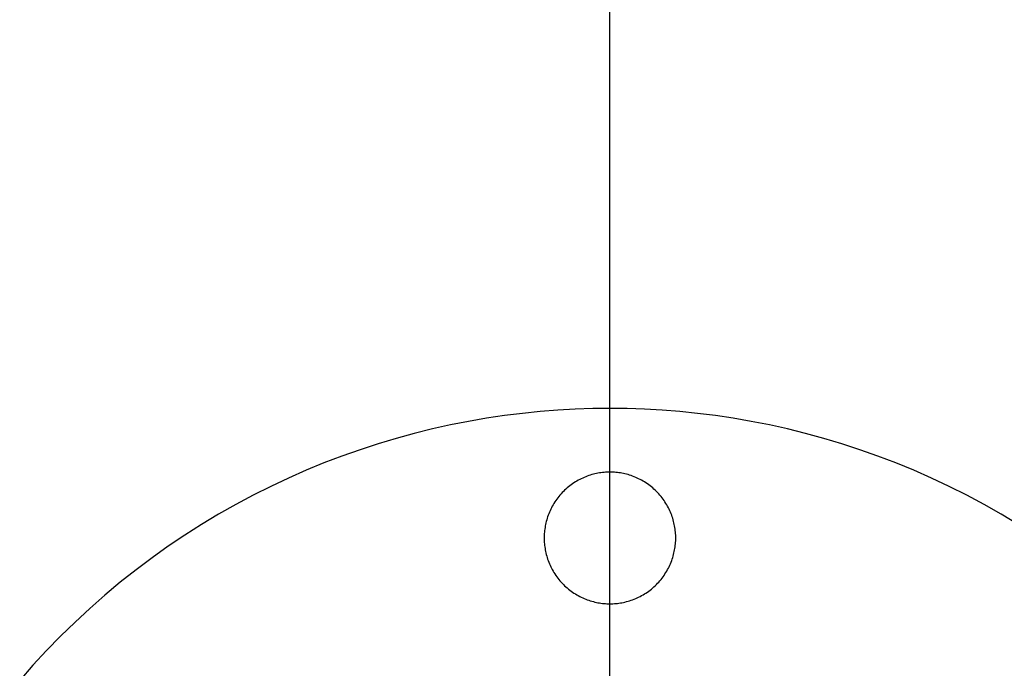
# Model space of a CAD drawing. Header units: millimetres. Extents: x 542 to 1742, y -397 to 803.
# Tile 6 of 9: x 1028 to 1218, y 302 to 428. Entities that reach past the tile are written whole.
import ezdxf

# ---------------------------------------------------------------- set-up
doc = ezdxf.new("R2010")
doc.units = ezdxf.units.MM
doc.layers.add('SISTEMA DE SUJECIÓN', color=7, linetype='Continuous')

msp = doc.modelspace()

# ---------------------------------------------------------------- linework, layer by layer
at = {"layer": 'SISTEMA DE SUJECIÓN'}
for points in [[(1141.9, 352.6), (1141.9, 790.6)], [(1141.9, -373.4), (1141.9, 778.6)], [(1220.74, 330.2), (1217.46, 332.17), (1214.14, 334.05), (1210.79, 335.84), (1207.41, 337.54), (1204, 339.14), (1200.57, 340.65), (1197.11, 342.07), (1193.64, 343.39), (1190.16, 344.62), (1186.67, 345.76), (1183.17, 346.81), (1179.67, 347.76), (1176.17, 348.63), (1172.68, 349.4), (1169.19, 350.09), (1165.72, 350.69), (1162.25, 351.21), (1158.8, 351.64), (1155.38, 351.99), (1151.97, 352.26), (1148.58, 352.45), (1145.23, 352.56), (1141.9, 352.6), (1138.57, 352.56), (1135.21, 352.45), (1131.83, 352.26), (1128.42, 351.99), (1124.99, 351.64), (1121.54, 351.21), (1118.08, 350.69), (1114.6, 350.09), (1111.12, 349.4), (1107.62, 348.63), (1104.12, 347.76), (1100.62, 346.81), (1097.13, 345.76), (1093.64, 344.62), (1090.15, 343.39), (1086.68, 342.07), (1083.23, 340.65), (1079.8, 339.14), (1076.39, 337.54), (1073, 335.84), (1069.65, 334.05), (1066.33, 332.17), (1063.05, 330.2), (1059.82, 328.15), (1056.62, 326), (1053.48, 323.77), (1050.39, 321.45), (1047.35, 319.05), (1044.38, 316.57), (1041.46, 314.01), (1038.61, 311.37), (1035.83, 308.66), (1033.12, 305.88), (1030.49, 303.03), (1027.93, 300.12)], [(1220.74, 330.2), (1217.46, 332.17), (1214.14, 334.05), (1210.79, 335.84), (1207.41, 337.54), (1204, 339.14), (1200.57, 340.65), (1197.11, 342.07), (1193.64, 343.39), (1190.16, 344.62), (1186.67, 345.76), (1183.17, 346.81), (1179.67, 347.76), (1176.17, 348.63), (1172.68, 349.4), (1169.19, 350.09), (1165.72, 350.69), (1162.25, 351.21), (1158.8, 351.64), (1155.38, 351.99), (1151.97, 352.26), (1148.58, 352.45), (1145.23, 352.56), (1141.9, 352.6), (1138.57, 352.56), (1135.21, 352.45), (1131.83, 352.26), (1128.42, 351.99), (1124.99, 351.64), (1121.54, 351.21), (1118.08, 350.69), (1114.6, 350.09), (1111.12, 349.4), (1107.62, 348.63), (1104.12, 347.76), (1100.62, 346.81), (1097.13, 345.76), (1093.64, 344.62), (1090.15, 343.39), (1086.68, 342.07), (1083.23, 340.65), (1079.8, 339.14), (1076.39, 337.54), (1073, 335.84), (1069.65, 334.05), (1066.33, 332.17), (1063.05, 330.2), (1059.82, 328.15), (1056.62, 326), (1053.48, 323.77), (1050.39, 321.45), (1047.35, 319.05), (1044.38, 316.57), (1041.46, 314.01), (1038.61, 311.37), (1035.83, 308.66), (1033.12, 305.88), (1030.49, 303.03), (1027.93, 300.12)], [(1220.74, 330.2), (1217.46, 332.17), (1214.14, 334.05), (1210.79, 335.84), (1207.41, 337.54), (1204, 339.14), (1200.57, 340.65), (1197.11, 342.07), (1193.64, 343.39), (1190.16, 344.62), (1186.67, 345.76), (1183.17, 346.81), (1179.67, 347.76), (1176.17, 348.63), (1172.68, 349.4), (1169.19, 350.09), (1165.72, 350.69), (1162.25, 351.21), (1158.8, 351.64), (1155.38, 351.99), (1151.97, 352.26), (1148.58, 352.45), (1145.23, 352.56), (1141.9, 352.6), (1138.57, 352.56), (1135.21, 352.45), (1131.83, 352.26), (1128.42, 351.99), (1124.99, 351.64), (1121.54, 351.21), (1118.08, 350.69), (1114.6, 350.09), (1111.12, 349.4), (1107.62, 348.63), (1104.12, 347.76), (1100.62, 346.81), (1097.13, 345.76), (1093.64, 344.62), (1090.15, 343.39), (1086.68, 342.07), (1083.23, 340.65), (1079.8, 339.14), (1076.39, 337.54), (1073, 335.84), (1069.65, 334.05), (1066.33, 332.17), (1063.05, 330.2), (1059.82, 328.15), (1056.62, 326), (1053.48, 323.77), (1050.39, 321.45), (1047.35, 319.05), (1044.38, 316.57), (1041.46, 314.01), (1038.61, 311.37), (1035.83, 308.66), (1033.12, 305.88), (1030.49, 303.03), (1027.93, 300.12)], [(1141.9, 340.3), (1141.9, 352.6)], [(1141.9, 314.9), (1141.9, 340.3)], [(1141.9, 215.3), (1141.9, 314.9)]]:
    msp.add_lwpolyline(points, dxfattribs=at)
at = {"layer": 'SISTEMA DE SUJECIÓN', "extrusion": (1, 0, 0)}
for points in [[(352.6, 127), (352.6, 152)], [(340.3, 127), (340.3, 152)], [(327.6, 127), (327.6, 152)], [(327.6, 127), (327.6, 152)], [(314.9, 127), (314.9, 152)]]:
    msp.add_lwpolyline(points, dxfattribs=at)
at = {"layer": 'SISTEMA DE SUJECIÓN'}
msp.add_lwpolyline([(1154.6, 327.6), (1154.59, 327.88), (1154.59, 328.16), (1154.57, 328.45), (1154.55, 328.74), (1154.52, 329.03), (1154.48, 329.32), (1154.44, 329.61), (1154.39, 329.91), (1154.33, 330.2), (1154.26, 330.5), (1154.19, 330.8), (1154.11, 331.09), (1154.02, 331.39), (1153.92, 331.68), (1153.82, 331.98), (1153.71, 332.27), (1153.59, 332.56), (1153.46, 332.86), (1153.32, 333.14), (1153.18, 333.43), (1153.03, 333.71), (1152.87, 333.99), (1152.7, 334.27), (1152.53, 334.55), (1152.35, 334.82), (1152.16, 335.08), (1151.96, 335.34), (1151.76, 335.6), (1151.55, 335.85), (1151.33, 336.1), (1151.11, 336.34), (1150.88, 336.58), (1150.64, 336.81), (1150.4, 337.03), (1150.15, 337.25), (1149.9, 337.46), (1149.65, 337.66), (1149.38, 337.86), (1149.12, 338.05), (1148.85, 338.23), (1148.57, 338.4), (1148.3, 338.57), (1148.01, 338.73), (1147.73, 338.88), (1147.44, 339.02), (1147.16, 339.16), (1146.87, 339.29), (1146.57, 339.41), (1146.28, 339.52), (1145.98, 339.62), (1145.69, 339.72), (1145.39, 339.81), (1145.1, 339.89), (1144.8, 339.96), (1144.5, 340.03), (1144.21, 340.09), (1143.91, 340.14), (1143.62, 340.18), (1143.33, 340.22), (1143.04, 340.25), (1142.75, 340.27), (1142.46, 340.28), (1142.18, 340.29), (1141.9, 340.3), (1141.62, 340.29), (1141.33, 340.28), (1141.05, 340.27), (1140.76, 340.25), (1140.47, 340.22), (1140.17, 340.18), (1139.88, 340.14), (1139.59, 340.09), (1139.29, 340.03), (1139, 339.96), (1138.7, 339.89), (1138.4, 339.81), (1138.11, 339.72), (1137.81, 339.62), (1137.52, 339.52), (1137.22, 339.41), (1136.93, 339.29), (1136.64, 339.16), (1136.35, 339.02), (1136.06, 338.88), (1135.78, 338.73), (1135.5, 338.57), (1135.22, 338.4), (1134.95, 338.23), (1134.68, 338.05), (1134.41, 337.86), (1134.15, 337.66), (1133.89, 337.46), (1133.64, 337.25), (1133.39, 337.03), (1133.15, 336.81), (1132.92, 336.58), (1132.69, 336.34), (1132.46, 336.1), (1132.25, 335.85), (1132.04, 335.6), (1131.83, 335.34), (1131.64, 335.08), (1131.45, 334.82), (1131.27, 334.55), (1131.09, 334.27), (1130.93, 333.99), (1130.77, 333.71), (1130.62, 333.43), (1130.47, 333.14), (1130.34, 332.86), (1130.21, 332.56), (1130.09, 332.27), (1129.98, 331.98), (1129.87, 331.68), (1129.78, 331.39), (1129.69, 331.09), (1129.61, 330.8), (1129.53, 330.5), (1129.47, 330.2), (1129.41, 329.91), (1129.36, 329.61), (1129.32, 329.32), (1129.28, 329.03), (1129.25, 328.74), (1129.23, 328.45), (1129.21, 328.16), (1129.2, 327.88), (1129.2, 327.6), (1129.2, 327.32), (1129.21, 327.03), (1129.23, 326.74), (1129.25, 326.46), (1129.28, 326.17), (1129.32, 325.87), (1129.36, 325.58), (1129.41, 325.29), (1129.47, 324.99), (1129.53, 324.7), (1129.61, 324.4), (1129.69, 324.1), (1129.78, 323.81), (1129.87, 323.51), (1129.98, 323.22), (1130.09, 322.92), (1130.21, 322.63), (1130.34, 322.34), (1130.47, 322.05), (1130.62, 321.76), (1130.77, 321.48), (1130.93, 321.2), (1131.09, 320.92), (1131.27, 320.65), (1131.45, 320.38), (1131.64, 320.11), (1131.83, 319.85), (1132.04, 319.59), (1132.25, 319.34), (1132.46, 319.09), (1132.69, 318.85), (1132.92, 318.62), (1133.15, 318.39), (1133.39, 318.16), (1133.64, 317.95), (1133.89, 317.74), (1134.15, 317.53), (1134.41, 317.34), (1134.68, 317.15), (1134.95, 316.97), (1135.22, 316.79), (1135.5, 316.63), (1135.78, 316.47), (1136.06, 316.32), (1136.35, 316.17), (1136.64, 316.04), (1136.93, 315.91), (1137.22, 315.79), (1137.52, 315.68), (1137.81, 315.57), (1138.11, 315.48), (1138.4, 315.39), (1138.7, 315.31), (1139, 315.23), (1139.29, 315.17), (1139.59, 315.11), (1139.88, 315.06), (1140.17, 315.01), (1140.47, 314.98), (1140.76, 314.95), (1141.05, 314.93), (1141.33, 314.91), (1141.62, 314.9), (1141.9, 314.9), (1142.18, 314.9), (1142.46, 314.91), (1142.75, 314.93), (1143.04, 314.95), (1143.33, 314.98), (1143.62, 315.01), (1143.91, 315.06), (1144.21, 315.11), (1144.5, 315.17), (1144.8, 315.23), (1145.1, 315.31), (1145.39, 315.39), (1145.69, 315.48), (1145.98, 315.57), (1146.28, 315.68), (1146.57, 315.79), (1146.87, 315.91), (1147.16, 316.04), (1147.44, 316.17), (1147.73, 316.32), (1148.01, 316.47), (1148.3, 316.63), (1148.57, 316.79), (1148.85, 316.97), (1149.12, 317.15), (1149.38, 317.34), (1149.65, 317.53), (1149.9, 317.74), (1150.15, 317.95), (1150.4, 318.16), (1150.64, 318.39), (1150.88, 318.62), (1151.11, 318.85), (1151.33, 319.09), (1151.55, 319.34), (1151.76, 319.59), (1151.96, 319.85), (1152.16, 320.11), (1152.35, 320.38), (1152.53, 320.65), (1152.7, 320.92), (1152.87, 321.2), (1153.03, 321.48), (1153.18, 321.76), (1153.32, 322.05), (1153.46, 322.34), (1153.59, 322.63), (1153.71, 322.92), (1153.82, 323.22), (1153.92, 323.51), (1154.02, 323.81), (1154.11, 324.1), (1154.19, 324.4), (1154.26, 324.7), (1154.33, 324.99), (1154.39, 325.29), (1154.44, 325.58), (1154.48, 325.87), (1154.52, 326.17), (1154.55, 326.46), (1154.57, 326.74), (1154.59, 327.03), (1154.59, 327.32)], close=True, dxfattribs=at)
msp.add_lwpolyline([(1154.6, 327.6), (1154.59, 327.88), (1154.59, 328.16), (1154.57, 328.45), (1154.55, 328.74), (1154.52, 329.03), (1154.48, 329.32), (1154.44, 329.61), (1154.39, 329.91), (1154.33, 330.2), (1154.26, 330.5), (1154.19, 330.8), (1154.11, 331.09), (1154.02, 331.39), (1153.92, 331.68), (1153.82, 331.98), (1153.71, 332.27), (1153.59, 332.56), (1153.46, 332.86), (1153.32, 333.14), (1153.18, 333.43), (1153.03, 333.71), (1152.87, 333.99), (1152.7, 334.27), (1152.53, 334.55), (1152.35, 334.82), (1152.16, 335.08), (1151.96, 335.34), (1151.76, 335.6), (1151.55, 335.85), (1151.33, 336.1), (1151.11, 336.34), (1150.88, 336.58), (1150.64, 336.81), (1150.4, 337.03), (1150.15, 337.25), (1149.9, 337.46), (1149.65, 337.66), (1149.38, 337.86), (1149.12, 338.05), (1148.85, 338.23), (1148.57, 338.4), (1148.3, 338.57), (1148.01, 338.73), (1147.73, 338.88), (1147.44, 339.02), (1147.16, 339.16), (1146.87, 339.29), (1146.57, 339.41), (1146.28, 339.52), (1145.98, 339.62), (1145.69, 339.72), (1145.39, 339.81), (1145.1, 339.89), (1144.8, 339.96), (1144.5, 340.03), (1144.21, 340.09), (1143.91, 340.14), (1143.62, 340.18), (1143.33, 340.22), (1143.04, 340.25), (1142.75, 340.27), (1142.46, 340.28), (1142.18, 340.29), (1141.9, 340.3), (1141.62, 340.29), (1141.33, 340.28), (1141.05, 340.27), (1140.76, 340.25), (1140.47, 340.22), (1140.17, 340.18), (1139.88, 340.14), (1139.59, 340.09), (1139.29, 340.03), (1139, 339.96), (1138.7, 339.89), (1138.4, 339.81), (1138.11, 339.72), (1137.81, 339.62), (1137.52, 339.52), (1137.22, 339.41), (1136.93, 339.29), (1136.64, 339.16), (1136.35, 339.02), (1136.06, 338.88), (1135.78, 338.73), (1135.5, 338.57), (1135.22, 338.4), (1134.95, 338.23), (1134.68, 338.05), (1134.41, 337.86), (1134.15, 337.66), (1133.89, 337.46), (1133.64, 337.25), (1133.39, 337.03), (1133.15, 336.81), (1132.92, 336.58), (1132.69, 336.34), (1132.46, 336.1), (1132.25, 335.85), (1132.04, 335.6), (1131.83, 335.34), (1131.64, 335.08), (1131.45, 334.82), (1131.27, 334.55), (1131.09, 334.27), (1130.93, 333.99), (1130.77, 333.71), (1130.62, 333.43), (1130.47, 333.14), (1130.34, 332.86), (1130.21, 332.56), (1130.09, 332.27), (1129.98, 331.98), (1129.87, 331.68), (1129.78, 331.39), (1129.69, 331.09), (1129.61, 330.8), (1129.53, 330.5), (1129.47, 330.2), (1129.41, 329.91), (1129.36, 329.61), (1129.32, 329.32), (1129.28, 329.03), (1129.25, 328.74), (1129.23, 328.45), (1129.21, 328.16), (1129.2, 327.88), (1129.2, 327.6), (1129.2, 327.32), (1129.21, 327.03), (1129.23, 326.74), (1129.25, 326.46), (1129.28, 326.17), (1129.32, 325.87), (1129.36, 325.58), (1129.41, 325.29), (1129.47, 324.99), (1129.53, 324.7), (1129.61, 324.4), (1129.69, 324.1), (1129.78, 323.81), (1129.87, 323.51), (1129.98, 323.22), (1130.09, 322.92), (1130.21, 322.63), (1130.34, 322.34), (1130.47, 322.05), (1130.62, 321.76), (1130.77, 321.48), (1130.93, 321.2), (1131.09, 320.92), (1131.27, 320.65), (1131.45, 320.38), (1131.64, 320.11), (1131.83, 319.85), (1132.04, 319.59), (1132.25, 319.34), (1132.46, 319.09), (1132.69, 318.85), (1132.92, 318.62), (1133.15, 318.39), (1133.39, 318.16), (1133.64, 317.95), (1133.89, 317.74), (1134.15, 317.53), (1134.41, 317.34), (1134.68, 317.15), (1134.95, 316.97), (1135.22, 316.79), (1135.5, 316.63), (1135.78, 316.47), (1136.06, 316.32), (1136.35, 316.17), (1136.64, 316.04), (1136.93, 315.91), (1137.22, 315.79), (1137.52, 315.68), (1137.81, 315.57), (1138.11, 315.48), (1138.4, 315.39), (1138.7, 315.31), (1139, 315.23), (1139.29, 315.17), (1139.59, 315.11), (1139.88, 315.06), (1140.17, 315.01), (1140.47, 314.98), (1140.76, 314.95), (1141.05, 314.93), (1141.33, 314.91), (1141.62, 314.9), (1141.9, 314.9), (1142.18, 314.9), (1142.46, 314.91), (1142.75, 314.93), (1143.04, 314.95), (1143.33, 314.98), (1143.62, 315.01), (1143.91, 315.06), (1144.21, 315.11), (1144.5, 315.17), (1144.8, 315.23), (1145.1, 315.31), (1145.39, 315.39), (1145.69, 315.48), (1145.98, 315.57), (1146.28, 315.68), (1146.57, 315.79), (1146.87, 315.91), (1147.16, 316.04), (1147.44, 316.17), (1147.73, 316.32), (1148.01, 316.47), (1148.3, 316.63), (1148.57, 316.79), (1148.85, 316.97), (1149.12, 317.15), (1149.38, 317.34), (1149.65, 317.53), (1149.9, 317.74), (1150.15, 317.95), (1150.4, 318.16), (1150.64, 318.39), (1150.88, 318.62), (1151.11, 318.85), (1151.33, 319.09), (1151.55, 319.34), (1151.76, 319.59), (1151.96, 319.85), (1152.16, 320.11), (1152.35, 320.38), (1152.53, 320.65), (1152.7, 320.92), (1152.87, 321.2), (1153.03, 321.48), (1153.18, 321.76), (1153.32, 322.05), (1153.46, 322.34), (1153.59, 322.63), (1153.71, 322.92), (1153.82, 323.22), (1153.92, 323.51), (1154.02, 323.81), (1154.11, 324.1), (1154.19, 324.4), (1154.26, 324.7), (1154.33, 324.99), (1154.39, 325.29), (1154.44, 325.58), (1154.48, 325.87), (1154.52, 326.17), (1154.55, 326.46), (1154.57, 326.74), (1154.59, 327.03), (1154.59, 327.32)], close=True, dxfattribs=at)
msp.add_lwpolyline([(1154.6, 327.6), (1154.59, 327.88), (1154.59, 328.16), (1154.57, 328.45), (1154.55, 328.74), (1154.52, 329.03), (1154.48, 329.32), (1154.44, 329.61), (1154.39, 329.91), (1154.33, 330.2), (1154.26, 330.5), (1154.19, 330.8), (1154.11, 331.09), (1154.02, 331.39), (1153.92, 331.68), (1153.82, 331.98), (1153.71, 332.27), (1153.59, 332.56), (1153.46, 332.86), (1153.32, 333.14), (1153.18, 333.43), (1153.03, 333.71), (1152.87, 333.99), (1152.7, 334.27), (1152.53, 334.55), (1152.35, 334.82), (1152.16, 335.08), (1151.96, 335.34), (1151.76, 335.6), (1151.55, 335.85), (1151.33, 336.1), (1151.11, 336.34), (1150.88, 336.58), (1150.64, 336.81), (1150.4, 337.03), (1150.15, 337.25), (1149.9, 337.46), (1149.65, 337.66), (1149.38, 337.86), (1149.12, 338.05), (1148.85, 338.23), (1148.57, 338.4), (1148.3, 338.57), (1148.01, 338.73), (1147.73, 338.88), (1147.44, 339.02), (1147.16, 339.16), (1146.87, 339.29), (1146.57, 339.41), (1146.28, 339.52), (1145.98, 339.62), (1145.69, 339.72), (1145.39, 339.81), (1145.1, 339.89), (1144.8, 339.96), (1144.5, 340.03), (1144.21, 340.09), (1143.91, 340.14), (1143.62, 340.18), (1143.33, 340.22), (1143.04, 340.25), (1142.75, 340.27), (1142.46, 340.28), (1142.18, 340.29), (1141.9, 340.3), (1141.62, 340.29), (1141.33, 340.28), (1141.05, 340.27), (1140.76, 340.25), (1140.47, 340.22), (1140.17, 340.18), (1139.88, 340.14), (1139.59, 340.09), (1139.29, 340.03), (1139, 339.96), (1138.7, 339.89), (1138.4, 339.81), (1138.11, 339.72), (1137.81, 339.62), (1137.52, 339.52), (1137.22, 339.41), (1136.93, 339.29), (1136.64, 339.16), (1136.35, 339.02), (1136.06, 338.88), (1135.78, 338.73), (1135.5, 338.57), (1135.22, 338.4), (1134.95, 338.23), (1134.68, 338.05), (1134.41, 337.86), (1134.15, 337.66), (1133.89, 337.46), (1133.64, 337.25), (1133.39, 337.03), (1133.15, 336.81), (1132.92, 336.58), (1132.69, 336.34), (1132.46, 336.1), (1132.25, 335.85), (1132.04, 335.6), (1131.83, 335.34), (1131.64, 335.08), (1131.45, 334.82), (1131.27, 334.55), (1131.09, 334.27), (1130.93, 333.99), (1130.77, 333.71), (1130.62, 333.43), (1130.47, 333.14), (1130.34, 332.86), (1130.21, 332.56), (1130.09, 332.27), (1129.98, 331.98), (1129.87, 331.68), (1129.78, 331.39), (1129.69, 331.09), (1129.61, 330.8), (1129.53, 330.5), (1129.47, 330.2), (1129.41, 329.91), (1129.36, 329.61), (1129.32, 329.32), (1129.28, 329.03), (1129.25, 328.74), (1129.23, 328.45), (1129.21, 328.16), (1129.2, 327.88), (1129.2, 327.6), (1129.2, 327.32), (1129.21, 327.03), (1129.23, 326.74), (1129.25, 326.46), (1129.28, 326.17), (1129.32, 325.87), (1129.36, 325.58), (1129.41, 325.29), (1129.47, 324.99), (1129.53, 324.7), (1129.61, 324.4), (1129.69, 324.1), (1129.78, 323.81), (1129.87, 323.51), (1129.98, 323.22), (1130.09, 322.92), (1130.21, 322.63), (1130.34, 322.34), (1130.47, 322.05), (1130.62, 321.76), (1130.77, 321.48), (1130.93, 321.2), (1131.09, 320.92), (1131.27, 320.65), (1131.45, 320.38), (1131.64, 320.11), (1131.83, 319.85), (1132.04, 319.59), (1132.25, 319.34), (1132.46, 319.09), (1132.69, 318.85), (1132.92, 318.62), (1133.15, 318.39), (1133.39, 318.16), (1133.64, 317.95), (1133.89, 317.74), (1134.15, 317.53), (1134.41, 317.34), (1134.68, 317.15), (1134.95, 316.97), (1135.22, 316.79), (1135.5, 316.63), (1135.78, 316.47), (1136.06, 316.32), (1136.35, 316.17), (1136.64, 316.04), (1136.93, 315.91), (1137.22, 315.79), (1137.52, 315.68), (1137.81, 315.57), (1138.11, 315.48), (1138.4, 315.39), (1138.7, 315.31), (1139, 315.23), (1139.29, 315.17), (1139.59, 315.11), (1139.88, 315.06), (1140.17, 315.01), (1140.47, 314.98), (1140.76, 314.95), (1141.05, 314.93), (1141.33, 314.91), (1141.62, 314.9), (1141.9, 314.9), (1142.18, 314.9), (1142.46, 314.91), (1142.75, 314.93), (1143.04, 314.95), (1143.33, 314.98), (1143.62, 315.01), (1143.91, 315.06), (1144.21, 315.11), (1144.5, 315.17), (1144.8, 315.23), (1145.1, 315.31), (1145.39, 315.39), (1145.69, 315.48), (1145.98, 315.57), (1146.28, 315.68), (1146.57, 315.79), (1146.87, 315.91), (1147.16, 316.04), (1147.44, 316.17), (1147.73, 316.32), (1148.01, 316.47), (1148.3, 316.63), (1148.57, 316.79), (1148.85, 316.97), (1149.12, 317.15), (1149.38, 317.34), (1149.65, 317.53), (1149.9, 317.74), (1150.15, 317.95), (1150.4, 318.16), (1150.64, 318.39), (1150.88, 318.62), (1151.11, 318.85), (1151.33, 319.09), (1151.55, 319.34), (1151.76, 319.59), (1151.96, 319.85), (1152.16, 320.11), (1152.35, 320.38), (1152.53, 320.65), (1152.7, 320.92), (1152.87, 321.2), (1153.03, 321.48), (1153.18, 321.76), (1153.32, 322.05), (1153.46, 322.34), (1153.59, 322.63), (1153.71, 322.92), (1153.82, 323.22), (1153.92, 323.51), (1154.02, 323.81), (1154.11, 324.1), (1154.19, 324.4), (1154.26, 324.7), (1154.33, 324.99), (1154.39, 325.29), (1154.44, 325.58), (1154.48, 325.87), (1154.52, 326.17), (1154.55, 326.46), (1154.57, 326.74), (1154.59, 327.03), (1154.59, 327.32)], close=True, dxfattribs=at)

doc.saveas('drawing.dxf')
